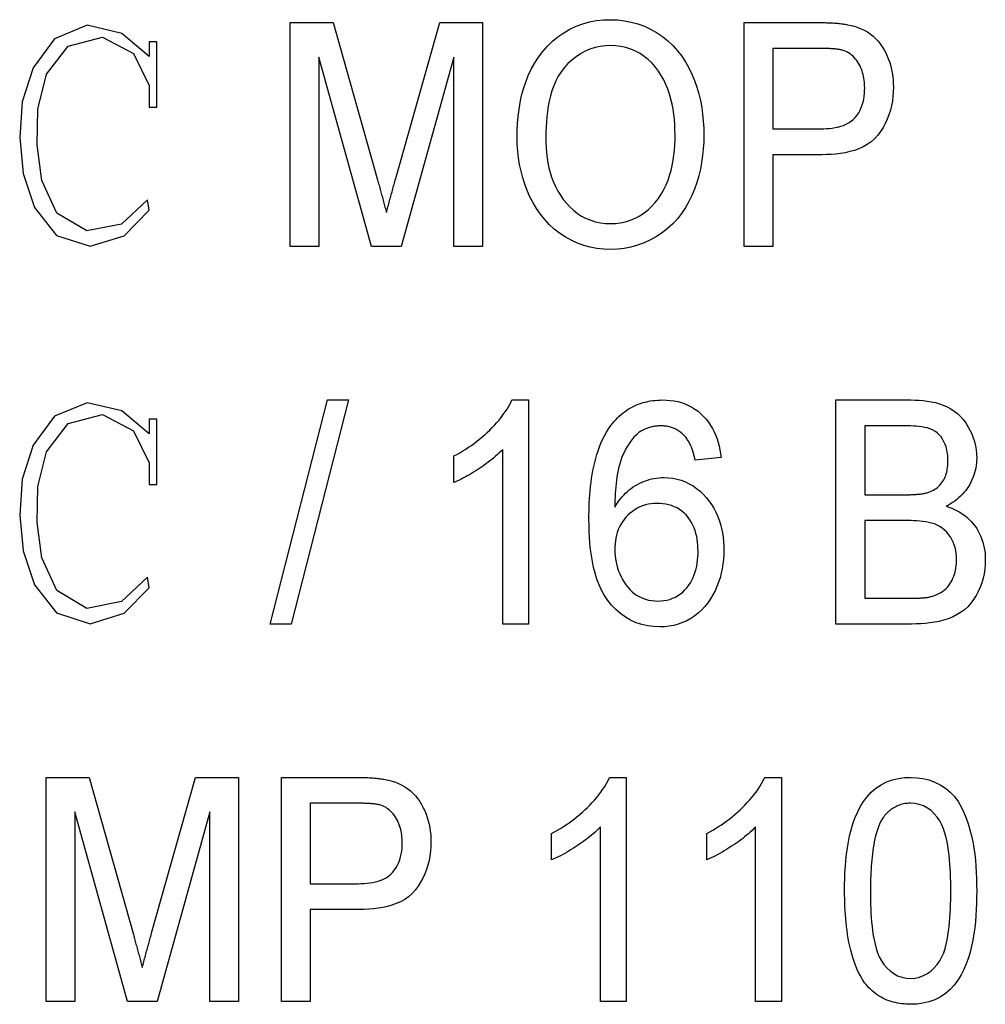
# Model space of a CAD drawing. Header units: millimetres. Extents: x 22 to 3709, y 39 to 349.
# Tile 7 of 17: x 308.98 to 315.44, y 319.48 to 326.07. Entities that reach past the tile are written whole.
import ezdxf

# ---------------------------------------------------------------- set-up
doc = ezdxf.new("R2010")
doc.units = ezdxf.units.MM
doc.layers.add('DETAIL', color=2, linetype='Continuous')

msp = doc.modelspace()

# ---------------------------------------------------------------- linework, layer by layer
at = {"layer": 'DETAIL'}
for p, q in [((310.7878, 326.0544), (311.0754, 326.0544)), ((310.7878, 324.5544), (310.7878, 326.0544)), ((311.0754, 326.0544), (311.3723, 325.0018)), ((311.497, 325.0198), (311.789, 326.0544)), ((311.789, 326.0544), (312.0763, 326.0544)), ((312.0763, 326.0544), (312.0763, 324.5544)), ((313.8263, 326.0544), (314.3206, 326.0544)), ((313.8263, 324.5544), (313.8263, 326.0544)), ((309.8951, 325.9255), (309.8434, 325.9255)), ((309.8434, 325.9255), (309.8434, 325.8281)), ((309.8951, 325.4874), (309.8951, 325.9255)), ((314.0186, 325.8813), (314.0186, 325.3429)), ((314.3368, 325.8813), (314.0186, 325.8813)), ((311.3323, 324.5544), (310.9802, 325.8236)), ((310.9802, 325.8236), (310.9802, 324.5544)), ((311.884, 325.8236), (311.5315, 324.5544)), ((311.884, 324.5544), (311.884, 325.8236)), ((309.8434, 325.6334), (309.8434, 325.4874)), ((309.8434, 325.4874), (309.8951, 325.4874)), ((314.0186, 325.3429), (314.3404, 325.3429)), ((314.347, 325.1698), (314.0186, 325.1698)), ((314.0186, 325.1698), (314.0186, 324.5544)), ((310.9802, 324.5544), (310.7878, 324.5544)), ((311.5315, 324.5544), (311.3323, 324.5544)), ((312.0763, 324.5544), (311.884, 324.5544)), ((314.0186, 324.5544), (313.8263, 324.5544)), ((310.6532, 322.0275), (311.0378, 323.5275)), ((311.1782, 323.5275), (310.7933, 322.0275)), ((311.0378, 323.5275), (311.1782, 323.5275)), ((312.2725, 323.5275), (312.384, 323.5275)), ((312.384, 323.5275), (312.384, 322.0275)), ((314.4417, 323.5275), (314.942, 323.5275)), ((314.4417, 322.0275), (314.4417, 323.5275)), ((309.8951, 323.3986), (309.8434, 323.3986)), ((309.8434, 323.3986), (309.8434, 323.3012)), ((309.8951, 322.9605), (309.8951, 323.3986)), ((314.634, 323.3544), (314.634, 322.8929)), ((314.8849, 323.3544), (314.634, 323.3544)), ((312.2109, 322.0275), (312.2109, 323.1963)), ((309.8434, 323.1065), (309.8434, 322.9605)), ((311.884, 322.9752), (311.884, 323.1525)), ((313.6725, 323.1429), (313.4994, 323.1236)), ((309.8434, 322.9605), (309.8951, 322.9605)), ((314.634, 322.8929), (314.9056, 322.8929)), ((314.634, 322.7198), (314.634, 322.2005)), ((314.9243, 322.7198), (314.634, 322.7198)), ((314.634, 322.2005), (314.9495, 322.2005)), ((310.7933, 322.0275), (310.6532, 322.0275)), ((312.384, 322.0275), (312.2109, 322.0275)), ((314.9468, 322.0275), (314.4417, 322.0275)), ((309.1532, 321.0005), (309.4408, 321.0005)), ((309.1532, 319.5005), (309.1532, 321.0005)), ((309.4408, 321.0005), (309.7377, 319.948)), ((309.8624, 319.966), (310.1544, 321.0005)), ((310.1544, 321.0005), (310.4417, 321.0005)), ((310.4417, 321.0005), (310.4417, 319.5005)), ((310.7302, 321.0005), (311.2244, 321.0005)), ((310.7302, 319.5005), (310.7302, 321.0005)), ((312.9264, 321.0005), (313.0378, 321.0005)), ((313.0378, 321.0005), (313.0378, 319.5005)), ((313.9648, 321.0005), (314.0763, 321.0005)), ((314.0763, 321.0005), (314.0763, 319.5005)), ((310.9225, 320.8275), (310.9225, 320.289)), ((311.2407, 320.8275), (310.9225, 320.8275)), ((309.6977, 319.5005), (309.3455, 320.7698)), ((309.3455, 320.7698), (309.3455, 319.5005)), ((310.2494, 320.7698), (309.8969, 319.5005)), ((310.2494, 319.5005), (310.2494, 320.7698)), ((312.8648, 319.5005), (312.8648, 320.6694)), ((313.9032, 319.5005), (313.9032, 320.6694)), ((312.5378, 320.4483), (312.5378, 320.6255)), ((313.5763, 320.4483), (313.5763, 320.6255)), ((310.9225, 320.289), (311.2443, 320.289)), ((311.2509, 320.1159), (310.9225, 320.1159)), ((310.9225, 320.1159), (310.9225, 319.5005)), ((309.3455, 319.5005), (309.1532, 319.5005)), ((309.8969, 319.5005), (309.6977, 319.5005)), ((310.4417, 319.5005), (310.2494, 319.5005)), ((310.9225, 319.5005), (310.7302, 319.5005)), ((313.0378, 319.5005), (312.8648, 319.5005)), ((314.0763, 319.5005), (313.9032, 319.5005))]:
    msp.add_line(p, q, dxfattribs=at)
at = {"layer": 'DETAIL', "flags": 128}
for points in [[(312.3071, 325.2846), (312.308, 325.3317), (312.31, 325.3789), (312.3139, 325.4259), (312.3197, 325.4727), (312.3276, 325.5193), (312.3375, 325.5654), (312.3496, 325.611), (312.3643, 325.6559), (312.3817, 325.6998), (312.4017, 325.7425), (312.4248, 325.7837), (312.4507, 325.8232), (312.4791, 325.8608), (312.5104, 325.8961), (312.5442, 325.9291), (312.5803, 325.9594), (312.6189, 325.9867), (312.6597, 326.0104), (312.7025, 326.0303), (312.7469, 326.0463), (312.7925, 326.0585), (312.8389, 326.0671), (312.8858, 326.0719), (312.933, 326.0736)], [(312.933, 326.0736), (312.9793, 326.072), (313.0254, 326.067), (313.0709, 326.0581), (313.1155, 326.0456), (313.159, 326.0296), (313.2011, 326.0101), (313.2413, 325.9871), (313.2796, 325.9609), (313.3158, 325.932), (313.3496, 325.9002), (313.3806, 325.8658), (313.409, 325.8292), (313.4347, 325.7906), (313.4575, 325.7502), (313.4778, 325.7085), (313.4953, 325.6656), (313.5107, 325.6219), (313.5236, 325.5774), (313.5343, 325.5323), (313.5427, 325.4867), (313.5491, 325.4408), (313.5536, 325.3946), (313.5562, 325.3483), (313.5571, 325.302)], [(309.8434, 325.8281), (309.66, 325.9822), (309.4285, 326.0359), (309.2095, 325.9456), (309.0678, 325.7522), (308.993, 325.5242), (308.9767, 325.2841), (309.0004, 325.0446), (309.0747, 324.8162), (309.2236, 324.6291), (309.4488, 324.5567), (309.6751, 324.6276), (309.8439, 324.7973), (309.8333, 324.8677), (309.6584, 324.7053), (309.4266, 324.659), (309.2255, 324.7789), (309.1257, 324.9965), (309.0927, 325.2347), (309.0988, 325.4753), (309.1571, 325.7082), (309.302, 325.8971), (309.5305, 325.9563), (309.7392, 325.8467), (309.8434, 325.6334)], [(314.3206, 326.0544), (314.3289, 326.0543), (314.3373, 326.0543), (314.3456, 326.0542), (314.3539, 326.0541), (314.3623, 326.054), (314.3706, 326.0538), (314.3789, 326.0536), (314.3873, 326.0533), (314.3956, 326.053), (314.4039, 326.0526), (314.4122, 326.0522), (314.4205, 326.0517), (314.4289, 326.0512), (314.4372, 326.0507), (314.4455, 326.0501), (314.4538, 326.0495), (314.4621, 326.0488), (314.4704, 326.0479), (314.4787, 326.047), (314.4869, 326.0458), (314.4952, 326.0446), (314.5034, 326.0432), (314.5116, 326.0418), (314.5198, 326.0403)], [(314.5198, 326.0403), (314.5429, 326.0352), (314.5657, 326.0293), (314.5881, 326.0218), (314.61, 326.0129), (314.6313, 326.0028), (314.6519, 325.9913), (314.6715, 325.9781), (314.69, 325.9635), (314.7074, 325.9475), (314.7235, 325.9302), (314.7383, 325.9118), (314.7517, 325.8924), (314.7639, 325.8722), (314.775, 325.8514), (314.7851, 325.83), (314.7941, 325.8082), (314.8019, 325.7859), (314.8086, 325.7633), (314.8142, 325.7404), (314.8187, 325.7172), (314.8222, 325.6938), (314.8245, 325.6704), (314.8257, 325.6468), (314.8263, 325.6232)], [(312.9339, 325.9005), (312.8984, 325.8991), (312.8632, 325.8946), (312.8286, 325.8868), (312.7948, 325.8759), (312.7622, 325.8619), (312.731, 325.8451), (312.7015, 325.8252), (312.6737, 325.8032), (312.6476, 325.7792), (312.6234, 325.7532), (312.6015, 325.7252), (312.5825, 325.6953), (312.5661, 325.6638), (312.5521, 325.6312), (312.5403, 325.5977), (312.5304, 325.5636), (312.5221, 325.5291), (312.5154, 325.4943), (312.5102, 325.4592), (312.5061, 325.4239), (312.5031, 325.3885), (312.5011, 325.3531), (312.5, 325.3176), (312.4994, 325.2822)], [(313.3648, 325.3035), (313.364, 325.3378), (313.3626, 325.3722), (313.3602, 325.4064), (313.3563, 325.4406), (313.3512, 325.4745), (313.3448, 325.5083), (313.337, 325.5418), (313.3276, 325.5748), (313.3165, 325.6074), (313.3038, 325.6393), (313.2892, 325.6703), (313.2726, 325.7004), (313.254, 325.7293), (313.2333, 325.7567), (313.2104, 325.7823), (313.1855, 325.806), (313.1587, 325.8275), (313.1302, 325.8466), (313.1, 325.863), (313.0684, 325.8765), (313.0357, 325.887), (313.0023, 325.8948), (312.9682, 325.8991), (312.9339, 325.9005)], [(314.4907, 325.8681), (314.4844, 325.8696), (314.4781, 325.8711), (314.4718, 325.8725), (314.4655, 325.8738), (314.4591, 325.8749), (314.4528, 325.8758), (314.4464, 325.8766), (314.4399, 325.8772), (314.4335, 325.8778), (314.4271, 325.8783), (314.4206, 325.8788), (314.4142, 325.8792), (314.4077, 325.8796), (314.4013, 325.8799), (314.3949, 325.8802), (314.3884, 325.8804), (314.382, 325.8806), (314.3755, 325.8808), (314.3691, 325.8809), (314.3626, 325.881), (314.3562, 325.8811), (314.3497, 325.8812), (314.3433, 325.8813), (314.3368, 325.8813)], [(314.634, 325.6172), (314.6336, 325.63), (314.6331, 325.6429), (314.6323, 325.6557), (314.6309, 325.6685), (314.6291, 325.6812), (314.6266, 325.6938), (314.6237, 325.7063), (314.6203, 325.7187), (314.6165, 325.7309), (314.612, 325.743), (314.6071, 325.7549), (314.6015, 325.7665), (314.5954, 325.7778), (314.5887, 325.7887), (314.5814, 325.7993), (314.5736, 325.8095), (314.5651, 325.8192), (314.5561, 325.8283), (314.5465, 325.8369), (314.5363, 325.8448), (314.5256, 325.8518), (314.5143, 325.8579), (314.5026, 325.8632), (314.4907, 325.8681)], [(314.3404, 325.3429), (314.3597, 325.3433), (314.379, 325.3441), (314.3982, 325.3455), (314.4173, 325.3478), (314.4363, 325.3509), (314.4552, 325.3549), (314.4738, 325.3599), (314.492, 325.3663), (314.5097, 325.3739), (314.5267, 325.3829), (314.5428, 325.3936), (314.5577, 325.4058), (314.5712, 325.4196), (314.5832, 325.4347), (314.594, 325.4506), (314.6033, 325.4675), (314.6112, 325.4851), (314.6177, 325.5032), (314.6232, 325.5217), (314.6273, 325.5405), (314.6304, 325.5595), (314.6326, 325.5787), (314.6337, 325.5979), (314.634, 325.6172)], [(314.8263, 325.6232), (314.8256, 325.5917), (314.8234, 325.5603), (314.8193, 325.5291), (314.8136, 325.4981), (314.8061, 325.4675), (314.7967, 325.4374), (314.7856, 325.4079), (314.7722, 325.3794), (314.757, 325.3518), (314.74, 325.3253), (314.7212, 325.3), (314.7002, 325.2766), (314.6765, 325.2557), (314.6506, 325.2378), (314.6232, 325.2223), (314.5945, 325.2093), (314.5648, 325.1986), (314.5345, 325.1902), (314.5037, 325.1833), (314.4727, 325.1779), (314.4414, 325.1741), (314.41, 325.1717), (314.3785, 325.1705), (314.347, 325.1698)], [(312.9321, 324.5352), (312.8867, 324.5367), (312.8415, 324.5416), (312.7969, 324.5501), (312.753, 324.5617), (312.7103, 324.5774), (312.6691, 324.5964), (312.6295, 324.6188), (312.5918, 324.6441), (312.5561, 324.6722), (312.5226, 324.7028), (312.4915, 324.7359), (312.4631, 324.7714), (312.4371, 324.8086), (312.4138, 324.8476), (312.3933, 324.8882), (312.3751, 324.9298), (312.3592, 324.9724), (312.3451, 325.0156), (312.3333, 325.0594), (312.3238, 325.1039), (312.3165, 325.1487), (312.3113, 325.1938), (312.3081, 325.2391), (312.3071, 325.2846)], [(312.4994, 325.2822), (312.4999, 325.2487), (312.5013, 325.2152), (312.5041, 325.1818), (312.5082, 325.1486), (312.5135, 325.1155), (312.5201, 325.0827), (312.5282, 325.0502), (312.5381, 325.0182), (312.5499, 324.9868), (312.5635, 324.9562), (312.579, 324.9265), (312.5964, 324.8979), (312.6158, 324.8705), (312.637, 324.8446), (312.6599, 324.8202), (312.6845, 324.7975), (312.711, 324.7769), (312.7391, 324.7587), (312.7687, 324.743), (312.7996, 324.7303), (312.8317, 324.7204), (312.8644, 324.7135), (312.8977, 324.7097), (312.9312, 324.7082)], [(312.9312, 324.7082), (312.9656, 324.7097), (312.9998, 324.7136), (313.0335, 324.7208), (313.0663, 324.7311), (313.0981, 324.7443), (313.1284, 324.7607), (313.1571, 324.7796), (313.1842, 324.801), (313.2091, 324.8247), (313.2322, 324.8503), (313.2534, 324.8774), (313.2725, 324.906), (313.2897, 324.9359), (313.3046, 324.9669), (313.3174, 324.9989), (313.3284, 325.0315), (313.3378, 325.0646), (313.3457, 325.0982), (313.352, 325.132), (313.3569, 325.1661), (313.3606, 325.2003), (313.363, 325.2347), (313.3642, 325.2691), (313.3648, 325.3035)], [(313.5571, 325.302), (313.5562, 325.2558), (313.5536, 325.2097), (313.5489, 325.1637), (313.5424, 325.1179), (313.5339, 325.0725), (313.5231, 325.0276), (313.51, 324.9833), (313.4947, 324.9397), (313.4768, 324.8971), (313.4566, 324.8555), (313.4338, 324.8153), (313.4083, 324.7768), (313.3798, 324.7404), (313.3488, 324.7061), (313.3148, 324.6748), (313.2784, 324.6464), (313.2398, 324.621), (313.1994, 324.5987), (313.1573, 324.5795), (313.114, 324.5634), (313.0695, 324.5509), (313.0242, 324.5421), (312.9782, 324.5369), (312.9321, 324.5352)], [(311.3723, 325.0018), (311.3748, 324.9926), (311.3774, 324.9835), (311.3799, 324.9743), (311.3824, 324.9651), (311.3849, 324.956), (311.3874, 324.9468), (311.3899, 324.9376), (311.3924, 324.9284), (311.395, 324.9193), (311.3976, 324.9101), (311.4001, 324.901), (311.4027, 324.8918), (311.4052, 324.8826), (311.4077, 324.8735), (311.4101, 324.8643), (311.4125, 324.8551), (311.4149, 324.8459), (311.4174, 324.8367), (311.4199, 324.8275), (311.4224, 324.8183), (311.4249, 324.8092), (311.4273, 324.8), (311.4297, 324.7908), (311.4321, 324.7816)], [(311.4321, 324.7816), (311.4346, 324.7915), (311.4371, 324.8015), (311.4397, 324.8115), (311.4423, 324.8214), (311.445, 324.8314), (311.4478, 324.8413), (311.4505, 324.8512), (311.4531, 324.8611), (311.4557, 324.8711), (311.4584, 324.881), (311.4611, 324.891), (311.4639, 324.9009), (311.4667, 324.9108), (311.4695, 324.9207), (311.4721, 324.9306), (311.4748, 324.9406), (311.4775, 324.9505), (311.4802, 324.9604), (311.483, 324.9703), (311.4858, 324.9802), (311.4886, 324.9901), (311.4914, 325), (311.4942, 325.0099), (311.497, 325.0198)], [(309.8434, 323.3012), (309.66, 323.4553), (309.4285, 323.509), (309.2095, 323.4186), (309.0678, 323.2253), (308.993, 322.9972), (308.9767, 322.7572), (309.0004, 322.5177), (309.0747, 322.2893), (309.2236, 322.1022), (309.4488, 322.0298), (309.6751, 322.1007), (309.8439, 322.2704), (309.8333, 322.3408), (309.6584, 322.1784), (309.4266, 322.1321), (309.2255, 322.252), (309.1257, 322.4696), (309.0927, 322.7078), (309.0988, 322.9484), (309.1571, 323.1813), (309.302, 323.3702), (309.5305, 323.4293), (309.7392, 323.3198), (309.8434, 323.1065)], [(311.884, 323.1525), (311.904, 323.1635), (311.924, 323.1747), (311.9437, 323.1862), (311.9632, 323.1982), (311.9824, 323.2107), (312.0012, 323.2236), (312.0198, 323.237), (312.038, 323.2508), (312.0559, 323.2651), (312.0734, 323.2798), (312.0906, 323.2948), (312.1075, 323.3103), (312.124, 323.3261), (312.1402, 323.3423), (312.1559, 323.3589), (312.1712, 323.3759), (312.1861, 323.3933), (312.2004, 323.4111), (312.2143, 323.4293), (312.2276, 323.4479), (312.2402, 323.467), (312.2518, 323.4867), (312.2624, 323.5069), (312.2725, 323.5275)], [(312.9354, 323.3571), (312.9459, 323.3701), (312.9566, 323.383), (312.9676, 323.3955), (312.9792, 323.4076), (312.9913, 323.4192), (313.0038, 323.4303), (313.0167, 323.4409), (313.03, 323.451), (313.0437, 323.4606), (313.0579, 323.4695), (313.0725, 323.4777), (313.0874, 323.4854), (313.1026, 323.4923), (313.118, 323.4987), (313.1338, 323.5044), (313.1497, 323.5095), (313.1658, 323.5139), (313.1821, 323.5177), (313.1986, 323.5208), (313.2151, 323.5233), (313.2317, 323.525), (313.2484, 323.5262), (313.2651, 323.5269), (313.2818, 323.5275)], [(313.2818, 323.5275), (313.3071, 323.5268), (313.3324, 323.525), (313.3575, 323.5215), (313.3823, 323.5164), (313.4067, 323.5098), (313.4306, 323.5016), (313.4539, 323.4915), (313.4764, 323.4798), (313.4979, 323.4665), (313.5184, 323.4517), (313.5377, 323.4352), (313.5557, 323.4175), (313.5726, 323.3987), (313.5882, 323.3787), (313.6023, 323.3577), (313.6151, 323.3358), (313.6266, 323.3133), (313.6366, 323.29), (313.6454, 323.2663), (313.653, 323.2421), (313.6595, 323.2176), (313.6647, 323.1929), (313.6689, 323.1679), (313.6725, 323.1429)], [(314.942, 323.5275), (314.9698, 323.5272), (314.9975, 323.5258), (315.0252, 323.5234), (315.0528, 323.5202), (315.0803, 323.5159), (315.1074, 323.5099), (315.1342, 323.5025), (315.1604, 323.4934), (315.1858, 323.4822), (315.2102, 323.4688), (315.2334, 323.4535), (315.2552, 323.4362), (315.2753, 323.417), (315.2938, 323.3962), (315.3104, 323.374), (315.3254, 323.3505), (315.3387, 323.3261), (315.3504, 323.3009), (315.3604, 323.275), (315.3688, 323.2485), (315.3755, 323.2215), (315.3802, 323.1941), (315.3828, 323.1664), (315.384, 323.1386)], [(312.7878, 322.7297), (312.7882, 322.757), (312.7887, 322.7843), (312.7894, 322.8115), (312.7905, 322.8388), (312.7919, 322.866), (312.7939, 322.8933), (312.7962, 322.9204), (312.7989, 322.9476), (312.8021, 322.9747), (312.8057, 323.0017), (312.81, 323.0287), (312.8148, 323.0556), (312.8203, 323.0823), (312.8264, 323.1089), (312.8332, 323.1353), (312.8407, 323.1616), (312.849, 323.1876), (312.8582, 323.2132), (312.8683, 323.2386), (312.8794, 323.2636), (312.8916, 323.288), (312.9051, 323.3117), (312.9199, 323.3346), (312.9354, 323.3571)], [(313.2707, 323.3544), (313.2642, 323.3541), (313.2576, 323.3539), (313.251, 323.3535), (313.2445, 323.353), (313.238, 323.3524), (313.2315, 323.3517), (313.225, 323.3507), (313.2186, 323.3495), (313.2121, 323.3481), (313.2058, 323.3466), (313.1994, 323.3449), (313.1931, 323.3431), (313.1868, 323.3411), (313.1806, 323.339), (313.1745, 323.3367), (313.1684, 323.3343), (313.1623, 323.3317), (313.1564, 323.329), (313.1505, 323.326), (313.1447, 323.323), (313.139, 323.3198), (313.1333, 323.3166), (313.1276, 323.3133), (313.122, 323.3099)], [(313.4366, 323.2775), (313.4312, 323.2832), (313.4258, 323.2889), (313.4202, 323.2945), (313.4145, 323.2998), (313.4085, 323.305), (313.4024, 323.3099), (313.3961, 323.3147), (313.3896, 323.3192), (313.383, 323.3234), (313.3763, 323.3275), (313.3694, 323.3313), (313.3623, 323.3348), (313.3551, 323.338), (313.3478, 323.3409), (313.3404, 323.3435), (313.3329, 323.3458), (313.3253, 323.3479), (313.3176, 323.3496), (313.3099, 323.3511), (313.3021, 323.3523), (313.2943, 323.3532), (313.2864, 323.3538), (313.2786, 323.3542), (313.2707, 323.3544)], [(315.1917, 323.12), (315.1911, 323.1388), (315.1898, 323.1575), (315.1873, 323.1761), (315.1835, 323.1946), (315.1786, 323.2127), (315.1724, 323.2305), (315.1649, 323.2477), (315.1559, 323.2642), (315.1455, 323.2799), (315.1336, 323.2944), (315.12, 323.3074), (315.1048, 323.3185), (315.0884, 323.3276), (315.0711, 323.3349), (315.053, 323.3402), (315.0346, 323.344), (315.0161, 323.347), (314.9974, 323.3493), (314.9787, 323.3511), (314.96, 323.3525), (314.9412, 323.3535), (314.9225, 323.354), (314.9037, 323.3543), (314.8849, 323.3544)], [(313.122, 323.3099), (313.1054, 323.2946), (313.0896, 323.2785), (313.0751, 323.2612), (313.0618, 323.2429), (313.0495, 323.224), (313.038, 323.2046), (313.0274, 323.1847), (313.0176, 323.1644), (313.0088, 323.1436), (313.0009, 323.1225), (312.9941, 323.101), (312.9881, 323.0792), (312.983, 323.0573), (312.9786, 323.0351), (312.9749, 323.0129), (312.9718, 322.9905), (312.9692, 322.9681), (312.967, 322.9457), (312.9652, 322.9232), (312.9637, 322.9007), (312.9626, 322.8782), (312.9619, 322.8556), (312.9613, 322.8331), (312.9609, 322.8105)], [(313.4994, 323.1236), (313.4978, 323.1304), (313.4962, 323.1372), (313.4946, 323.144), (313.4929, 323.1508), (313.4912, 323.1576), (313.4895, 323.1643), (313.4876, 323.1711), (313.4856, 323.1778), (313.4836, 323.1844), (313.4814, 323.1911), (313.4791, 323.1977), (313.4768, 323.2043), (313.4743, 323.2108), (313.4717, 323.2173), (313.469, 323.2238), (313.4661, 323.2302), (313.4631, 323.2365), (313.4599, 323.2427), (313.4565, 323.2487), (313.4528, 323.2547), (313.4489, 323.2605), (313.4449, 323.2662), (313.4408, 323.2718), (313.4366, 323.2775)], [(312.2109, 323.1963), (312.1993, 323.1845), (312.1876, 323.1729), (312.1756, 323.1615), (312.1632, 323.1505), (312.1506, 323.1398), (312.1378, 323.1293), (312.1249, 323.119), (312.1117, 323.109), (312.0984, 323.0992), (312.0849, 323.0896), (312.0713, 323.0802), (312.0575, 323.071), (312.0437, 323.0619), (312.0298, 323.053), (312.0158, 323.0442), (312.0016, 323.0356), (311.9874, 323.0272), (311.973, 323.0189), (311.9586, 323.0109), (311.9439, 323.0032), (311.9292, 322.9957), (311.9142, 322.9886), (311.8992, 322.9818), (311.884, 322.9752)], [(315.064, 322.9106), (315.0742, 322.9147), (315.0842, 322.9191), (315.0941, 322.924), (315.1035, 322.9295), (315.1126, 322.9356), (315.1213, 322.9424), (315.1296, 322.9496), (315.1374, 322.9574), (315.1446, 322.9656), (315.1513, 322.9743), (315.1575, 322.9834), (315.1632, 322.9928), (315.1682, 323.0026), (315.1727, 323.0126), (315.1767, 323.0228), (315.1801, 323.0333), (315.183, 323.0439), (315.1854, 323.0546), (315.1874, 323.0654), (315.189, 323.0762), (315.1901, 323.0871), (315.1908, 323.0981), (315.1913, 323.109), (315.1917, 323.12)], [(315.384, 323.1386), (315.3832, 323.1219), (315.3822, 323.1051), (315.3804, 323.0885), (315.3778, 323.0719), (315.3743, 323.0555), (315.37, 323.0392), (315.365, 323.0232), (315.3591, 323.0075), (315.3525, 322.992), (315.3453, 322.9769), (315.3373, 322.9621), (315.3287, 322.9477), (315.3195, 322.9337), (315.3096, 322.9201), (315.299, 322.9071), (315.2877, 322.8948), (315.2757, 322.883), (315.2633, 322.8717), (315.2503, 322.861), (315.2369, 322.8509), (315.2231, 322.8414), (315.2088, 322.8326), (315.1943, 322.8241), (315.1797, 322.8159)], [(312.9609, 322.8105), (312.9701, 322.8246), (312.9794, 322.8385), (312.989, 322.8523), (312.9991, 322.8657), (313.0098, 322.8786), (313.021, 322.8911), (313.0328, 322.9031), (313.0451, 322.9145), (313.0579, 322.9253), (313.0712, 322.9355), (313.0849, 322.9452), (313.0991, 322.9542), (313.1136, 322.9626), (313.1285, 322.9703), (313.1438, 322.9773), (313.1593, 322.9836), (313.1751, 322.9892), (313.1912, 322.9942), (313.2074, 322.9985), (313.2238, 323.0021), (313.2404, 323.0048), (313.257, 323.0066), (313.2738, 323.0076), (313.2905, 323.0082)], [(313.2905, 323.0082), (313.3198, 323.007), (313.349, 323.0039), (313.3777, 322.9982), (313.4059, 322.9899), (313.4333, 322.9796), (313.4596, 322.9668), (313.4848, 322.9517), (313.5089, 322.935), (313.5315, 322.9163), (313.5527, 322.8961), (313.5726, 322.8746), (313.5911, 322.8519), (313.6082, 322.828), (313.6237, 322.8032), (313.6376, 322.7774), (313.6497, 322.7507), (313.6601, 322.7232), (313.6689, 322.6953), (313.6763, 322.6669), (313.6821, 322.6382), (313.6865, 322.6092), (313.6895, 322.58), (313.691, 322.5508), (313.6917, 322.5215)], [(314.9056, 322.8929), (314.9123, 322.8929), (314.919, 322.893), (314.9256, 322.8931), (314.9323, 322.8932), (314.939, 322.8934), (314.9456, 322.8936), (314.9523, 322.8938), (314.9589, 322.8941), (314.9656, 322.8945), (314.9722, 322.8949), (314.9789, 322.8954), (314.9855, 322.896), (314.9922, 322.8966), (314.9988, 322.8972), (315.0055, 322.8979), (315.0121, 322.8987), (315.0187, 322.8996), (315.0253, 322.9006), (315.0318, 322.9019), (315.0383, 322.9033), (315.0448, 322.9049), (315.0512, 322.9067), (315.0576, 322.9086), (315.064, 322.9106)], [(313.2431, 322.8352), (313.2235, 322.8346), (313.2041, 322.8328), (313.1848, 322.8295), (313.1658, 322.8249), (313.1472, 322.8189), (313.1291, 322.8116), (313.1116, 322.8029), (313.0949, 322.7928), (313.0789, 322.7816), (313.0636, 322.7694), (313.0493, 322.7561), (313.0359, 322.7418), (313.0234, 322.7268), (313.012, 322.711), (313.0017, 322.6944), (312.9926, 322.6771), (312.9846, 322.6593), (312.9779, 322.6409), (312.9726, 322.6221), (312.9682, 322.603), (312.9648, 322.5838), (312.9625, 322.5644), (312.9614, 322.5449), (312.9609, 322.5254)], [(313.5186, 322.5154), (313.5181, 322.5353), (313.5172, 322.5552), (313.5154, 322.575), (313.5128, 322.5948), (313.5092, 322.6144), (313.5045, 322.6337), (313.4988, 322.6528), (313.4922, 322.6715), (313.4842, 322.6898), (313.4749, 322.7074), (313.4644, 322.7243), (313.4528, 322.7405), (313.4401, 322.7558), (313.4261, 322.7699), (313.4109, 322.7827), (313.3947, 322.7943), (313.3776, 322.8045), (313.3596, 322.8131), (313.341, 322.8202), (313.3219, 322.8258), (313.3025, 322.8301), (313.2828, 322.8331), (313.263, 322.8347), (313.2431, 322.8352)], [(315.1797, 322.8159), (315.1985, 322.8094), (315.2172, 322.8024), (315.2355, 322.7945), (315.2534, 322.7857), (315.2708, 322.776), (315.2876, 322.7652), (315.3038, 322.7535), (315.3193, 322.741), (315.3341, 322.7276), (315.348, 322.7133), (315.361, 322.6982), (315.3732, 322.6824), (315.3844, 322.6659), (315.3946, 322.6488), (315.4039, 322.6311), (315.4121, 322.6129), (315.4193, 322.5943), (315.4253, 322.5753), (315.4305, 322.556), (315.4347, 322.5365), (315.4379, 322.5168), (315.4399, 322.497), (315.4411, 322.4771), (315.4417, 322.4572)], [(313.2632, 322.0082), (313.2226, 322.01), (313.1823, 322.0149), (313.1427, 322.0238), (313.1041, 322.0365), (313.067, 322.053), (313.0317, 322.0732), (312.9988, 322.097), (312.9682, 322.1237), (312.94, 322.1529), (312.9144, 322.1844), (312.8915, 322.218), (312.8721, 322.2537), (312.8555, 322.2908), (312.8412, 322.3288), (312.829, 322.3676), (312.8189, 322.4069), (312.8107, 322.4467), (312.8041, 322.4868), (312.7988, 322.527), (312.7947, 322.5674), (312.7915, 322.6079), (312.7895, 322.6485), (312.7884, 322.6891), (312.7878, 322.7297)], [(315.2494, 322.4602), (315.2486, 322.48), (315.2471, 322.4999), (315.2442, 322.5196), (315.2398, 322.539), (315.2339, 322.558), (315.2265, 322.5765), (315.2179, 322.5944), (315.2078, 322.6115), (315.1963, 322.6278), (315.1834, 322.6429), (315.1691, 322.6568), (315.1537, 322.6694), (315.1371, 322.6804), (315.1195, 322.6896), (315.1011, 322.6972), (315.0821, 322.7032), (315.0628, 322.7079), (315.0432, 322.7115), (315.0235, 322.7143), (315.0037, 322.7165), (314.9839, 322.7181), (314.964, 322.719), (314.9442, 322.7195), (314.9243, 322.7198)], [(312.9609, 322.5254), (312.9616, 322.5045), (312.963, 322.4836), (312.9656, 322.4629), (312.9693, 322.4423), (312.9739, 322.422), (312.9796, 322.4018), (312.9863, 322.3821), (312.994, 322.3627), (313.0028, 322.3437), (313.0124, 322.3251), (313.023, 322.3071), (313.0347, 322.2898), (313.0475, 322.2733), (313.0616, 322.2579), (313.0769, 322.2436), (313.0932, 322.2306), (313.1105, 322.2189), (313.1288, 322.2087), (313.1478, 322.2), (313.1675, 322.193), (313.1877, 322.1877), (313.2083, 322.1841), (313.2291, 322.1822), (313.25, 322.1813)], [(313.25, 322.1813), (313.2701, 322.1821), (313.29, 322.1841), (313.3098, 322.1876), (313.3293, 322.1927), (313.3481, 322.1995), (313.3664, 322.2079), (313.3839, 322.2177), (313.4005, 322.229), (313.416, 322.2418), (313.4304, 322.2558), (313.4438, 322.2708), (313.4561, 322.2867), (313.4671, 322.3034), (313.477, 322.3209), (313.4858, 322.339), (313.4934, 322.3576), (313.4998, 322.3766), (313.5051, 322.396), (313.5095, 322.4156), (313.5128, 322.4354), (313.5154, 322.4553), (313.5172, 322.4753), (313.5182, 322.4954), (313.5186, 322.5154)], [(313.6917, 322.5215), (313.6906, 322.4903), (313.6887, 322.4593), (313.6854, 322.4283), (313.6804, 322.3976), (313.6738, 322.3671), (313.6656, 322.3371), (313.6559, 322.3075), (313.6446, 322.2785), (313.632, 322.25), (313.6178, 322.2223), (313.6019, 322.1956), (313.5843, 322.1699), (313.5649, 322.1455), (313.5439, 322.1225), (313.5211, 322.1013), (313.4967, 322.082), (313.4708, 322.0648), (313.4436, 322.0496), (313.4153, 322.0367), (313.3859, 322.0263), (313.3559, 322.0182), (313.3253, 322.0124), (313.2943, 322.0092), (313.2632, 322.0082)], [(315.4417, 322.4572), (315.4407, 322.426), (315.4381, 322.3949), (315.4333, 322.3641), (315.4265, 322.3337), (315.4177, 322.3038), (315.4069, 322.2745), (315.3943, 322.246), (315.3798, 322.2184), (315.3636, 322.1918), (315.3451, 322.1667), (315.3243, 322.1434), (315.3013, 322.1224), (315.2762, 322.1039), (315.2494, 322.0879), (315.2214, 322.0742), (315.1925, 322.0626), (315.1628, 322.0531), (315.1326, 322.0454), (315.102, 322.0394), (315.0712, 322.0348), (315.0402, 322.0313), (315.0091, 322.0291), (314.978, 322.0279), (314.9468, 322.0275)], [(315.0637, 322.2078), (315.0776, 322.2111), (315.0914, 322.215), (315.1049, 322.2196), (315.1182, 322.225), (315.1312, 322.2309), (315.1437, 322.2377), (315.1557, 322.2455), (315.1671, 322.2541), (315.1778, 322.2636), (315.1876, 322.2741), (315.1966, 322.2853), (315.2047, 322.297), (315.2122, 322.3092), (315.219, 322.3217), (315.2252, 322.3347), (315.2305, 322.3479), (315.2352, 322.3614), (315.2392, 322.3752), (315.2424, 322.3891), (315.2451, 322.4032), (315.2471, 322.4173), (315.2484, 322.4316), (315.249, 322.4459), (315.2494, 322.4602)], [(314.9495, 322.2005), (314.9543, 322.2005), (314.9591, 322.2005), (314.9638, 322.2005), (314.9686, 322.2005), (314.9734, 322.2006), (314.9782, 322.2006), (314.9829, 322.2007), (314.9877, 322.2009), (314.9925, 322.201), (314.9972, 322.2012), (315.002, 322.2014), (315.0068, 322.2017), (315.0115, 322.2019), (315.0163, 322.2022), (315.0211, 322.2025), (315.0258, 322.2028), (315.0306, 322.2031), (315.0354, 322.2035), (315.0401, 322.204), (315.0449, 322.2045), (315.0496, 322.2052), (315.0543, 322.206), (315.059, 322.2069), (315.0637, 322.2078)], [(311.2244, 321.0005), (311.2328, 321.0005), (311.2411, 321.0004), (311.2494, 321.0004), (311.2578, 321.0002), (311.2661, 321.0001), (311.2744, 320.9999), (311.2828, 320.9997), (311.2911, 320.9995), (311.2994, 320.9991), (311.3077, 320.9988), (311.3161, 320.9983), (311.3244, 320.9979), (311.3327, 320.9974), (311.341, 320.9968), (311.3494, 320.9963), (311.3577, 320.9956), (311.366, 320.9949), (311.3743, 320.9941), (311.3825, 320.9931), (311.3908, 320.992), (311.399, 320.9907), (311.4072, 320.9894), (311.4155, 320.9879), (311.4237, 320.9864)], [(311.4237, 320.9864), (311.4467, 320.9814), (311.4696, 320.9754), (311.4919, 320.9679), (311.5138, 320.959), (311.5352, 320.949), (311.5558, 320.9375), (311.5754, 320.9243), (311.5939, 320.9096), (311.6112, 320.8936), (311.6273, 320.8764), (311.6421, 320.858), (311.6555, 320.8386), (311.6677, 320.8183), (311.6789, 320.7975), (311.689, 320.7762), (311.698, 320.7544), (311.7058, 320.7321), (311.7124, 320.7095), (311.718, 320.6865), (311.7225, 320.6633), (311.726, 320.64), (311.7283, 320.6165), (311.7295, 320.593), (311.7302, 320.5694)], [(312.5378, 320.6255), (312.5579, 320.6366), (312.5778, 320.6478), (312.5976, 320.6593), (312.617, 320.6713), (312.6362, 320.6837), (312.6551, 320.6967), (312.6736, 320.7101), (312.6918, 320.7239), (312.7097, 320.7382), (312.7273, 320.7528), (312.7445, 320.7679), (312.7613, 320.7833), (312.7779, 320.7992), (312.794, 320.8154), (312.8097, 320.832), (312.8251, 320.849), (312.8399, 320.8664), (312.8543, 320.8842), (312.8681, 320.9024), (312.8814, 320.921), (312.894, 320.9401), (312.9056, 320.9598), (312.9162, 320.98), (312.9264, 321.0005)], [(313.5763, 320.6255), (313.5963, 320.6366), (313.6163, 320.6478), (313.636, 320.6593), (313.6555, 320.6713), (313.6747, 320.6837), (313.6935, 320.6967), (313.7121, 320.7101), (313.7303, 320.7239), (313.7482, 320.7382), (313.7657, 320.7528), (313.7829, 320.7679), (313.7998, 320.7833), (313.8163, 320.7992), (313.8325, 320.8154), (313.8482, 320.832), (313.8635, 320.849), (313.8784, 320.8664), (313.8927, 320.8842), (313.9066, 320.9024), (313.9199, 320.921), (313.9325, 320.9401), (313.9441, 320.9598), (313.9547, 320.98), (313.9648, 321.0005)], [(314.4994, 320.2403), (314.4999, 320.2816), (314.5007, 320.3229), (314.5023, 320.3642), (314.5048, 320.4054), (314.5083, 320.4465), (314.5126, 320.4876), (314.5181, 320.5285), (314.5251, 320.5692), (314.5332, 320.6097), (314.5431, 320.6498), (314.5551, 320.6893), (314.5689, 320.7282), (314.585, 320.7662), (314.6038, 320.803), (314.6254, 320.8382), (314.65, 320.8713), (314.6779, 320.9017), (314.7093, 320.9286), (314.7436, 320.9516), (314.7804, 320.9701), (314.8193, 320.9839), (314.8595, 320.9935), (314.9004, 320.999), (314.9417, 321.0005)], [(314.9417, 321.0005), (314.983, 320.9986), (315.0239, 320.9932), (315.064, 320.9834), (315.1029, 320.9696), (315.14, 320.9514), (315.1748, 320.9291), (315.2065, 320.9027), (315.2347, 320.8725), (315.2591, 320.8392), (315.2796, 320.8033), (315.2973, 320.766), (315.3129, 320.7278), (315.3267, 320.6888), (315.3388, 320.6493), (315.3495, 320.6095), (315.3587, 320.5692), (315.3658, 320.5285), (315.3715, 320.4876), (315.3758, 320.4466), (315.379, 320.4054), (315.3814, 320.3642), (315.3829, 320.3229), (315.3836, 320.2816), (315.384, 320.2403)], [(311.3945, 320.8142), (311.3882, 320.8158), (311.382, 320.8173), (311.3757, 320.8187), (311.3694, 320.8199), (311.363, 320.821), (311.3566, 320.8219), (311.3502, 320.8227), (311.3438, 320.8234), (311.3374, 320.824), (311.3309, 320.8245), (311.3245, 320.8249), (311.318, 320.8254), (311.3116, 320.8257), (311.3052, 320.8261), (311.2987, 320.8263), (311.2923, 320.8266), (311.2858, 320.8268), (311.2794, 320.8269), (311.2729, 320.8271), (311.2665, 320.8272), (311.26, 320.8273), (311.2536, 320.8273), (311.2471, 320.8274), (311.2407, 320.8275)], [(311.5378, 320.5633), (311.5375, 320.5762), (311.537, 320.589), (311.5361, 320.6018), (311.5348, 320.6146), (311.5329, 320.6273), (311.5305, 320.6399), (311.5276, 320.6525), (311.5242, 320.6649), (311.5203, 320.6771), (311.5159, 320.6892), (311.5109, 320.701), (311.5054, 320.7126), (311.4993, 320.7239), (311.4926, 320.7349), (311.4853, 320.7455), (311.4774, 320.7556), (311.469, 320.7653), (311.4599, 320.7745), (311.4503, 320.783), (311.4402, 320.7909), (311.4294, 320.798), (311.4181, 320.8041), (311.4064, 320.8094), (311.3945, 320.8142)], [(314.9399, 320.8275), (314.9306, 320.8272), (314.9214, 320.8268), (314.9121, 320.826), (314.903, 320.8248), (314.8939, 320.8231), (314.8848, 320.821), (314.8759, 320.8185), (314.8671, 320.8156), (314.8584, 320.8123), (314.8499, 320.8086), (314.8416, 320.8045), (314.8335, 320.8001), (314.8255, 320.7953), (314.8178, 320.7903), (314.8102, 320.7849), (314.8029, 320.7792), (314.7958, 320.7732), (314.789, 320.7669), (314.7825, 320.7604), (314.7762, 320.7536), (314.7701, 320.7466), (314.7643, 320.7394), (314.7586, 320.7321), (314.753, 320.7247)], [(315.2109, 320.2409), (315.2107, 320.2709), (315.2103, 320.3009), (315.2096, 320.3308), (315.2084, 320.3608), (315.2069, 320.3907), (315.205, 320.4207), (315.2026, 320.4505), (315.1996, 320.4804), (315.1958, 320.5101), (315.1913, 320.5397), (315.186, 320.5693), (315.1796, 320.5985), (315.1718, 320.6275), (315.1626, 320.656), (315.1511, 320.6837), (315.1366, 320.71), (315.1194, 320.7346), (315.0998, 320.7572), (315.0781, 320.7779), (315.0538, 320.7954), (315.0274, 320.8097), (314.9992, 320.8197), (314.9698, 320.8256), (314.9399, 320.8275)], [(314.753, 320.7247), (314.7431, 320.7066), (314.7339, 320.6881), (314.726, 320.669), (314.7192, 320.6495), (314.7131, 320.6298), (314.7076, 320.6099), (314.7028, 320.5898), (314.6984, 320.5697), (314.6945, 320.5494), (314.6911, 320.529), (314.6881, 320.5086), (314.6855, 320.4881), (314.6831, 320.4676), (314.6811, 320.4471), (314.6793, 320.4265), (314.6777, 320.4059), (314.6764, 320.3853), (314.6752, 320.3647), (314.6743, 320.3441), (314.6736, 320.3235), (314.6731, 320.3028), (314.6728, 320.2822), (314.6726, 320.2616), (314.6725, 320.2409)], [(312.8648, 320.6694), (312.8532, 320.6576), (312.8414, 320.646), (312.8294, 320.6346), (312.8171, 320.6236), (312.8045, 320.6128), (312.7917, 320.6024), (312.7787, 320.5921), (312.7655, 320.582), (312.7522, 320.5722), (312.7387, 320.5627), (312.7251, 320.5533), (312.7114, 320.5441), (312.6975, 320.535), (312.6836, 320.5261), (312.6696, 320.5173), (312.6555, 320.5086), (312.6412, 320.5002), (312.6269, 320.492), (312.6124, 320.484), (312.5978, 320.4763), (312.583, 320.4688), (312.5681, 320.4617), (312.553, 320.4549), (312.5378, 320.4483)], [(313.9032, 320.6694), (313.8916, 320.6576), (313.8799, 320.646), (313.8679, 320.6346), (313.8555, 320.6236), (313.8429, 320.6128), (313.8301, 320.6024), (313.8172, 320.5921), (313.804, 320.582), (313.7907, 320.5722), (313.7772, 320.5627), (313.7636, 320.5533), (313.7498, 320.5441), (313.736, 320.535), (313.7221, 320.5261), (313.7081, 320.5173), (313.6939, 320.5086), (313.6797, 320.5002), (313.6653, 320.492), (313.6509, 320.484), (313.6362, 320.4763), (313.6215, 320.4688), (313.6065, 320.4617), (313.5915, 320.4549), (313.5763, 320.4483)], [(311.2443, 320.289), (311.2635, 320.2894), (311.2828, 320.2902), (311.302, 320.2917), (311.3212, 320.2939), (311.3402, 320.297), (311.359, 320.301), (311.3776, 320.3061), (311.3958, 320.3124), (311.4135, 320.32), (311.4306, 320.329), (311.4466, 320.3397), (311.4615, 320.352), (311.475, 320.3657), (311.487, 320.3808), (311.4979, 320.3968), (311.5072, 320.4136), (311.515, 320.4312), (311.5216, 320.4493), (311.5271, 320.4678), (311.5312, 320.4866), (311.5342, 320.5057), (311.5364, 320.5248), (311.5375, 320.5441), (311.5378, 320.5633)], [(311.7302, 320.5694), (311.7294, 320.5379), (311.7272, 320.5064), (311.7231, 320.4752), (311.7175, 320.4442), (311.7099, 320.4136), (311.7006, 320.3835), (311.6894, 320.3541), (311.6761, 320.3256), (311.6608, 320.298), (311.6438, 320.2715), (311.6251, 320.2462), (311.604, 320.2227), (311.5804, 320.2019), (311.5545, 320.1839), (311.527, 320.1685), (311.4983, 320.1554), (311.4687, 320.1448), (311.4383, 320.1364), (311.4076, 320.1295), (311.3765, 320.1241), (311.3453, 320.1203), (311.3138, 320.1179), (311.2824, 320.1166), (311.2509, 320.1159)], [(314.6337, 319.6258), (314.6195, 319.6483), (314.606, 319.6712), (314.5936, 319.6947), (314.5825, 319.7189), (314.5725, 319.7435), (314.5634, 319.7685), (314.555, 319.7937), (314.5475, 319.8192), (314.5406, 319.8448), (314.5344, 319.8707), (314.5289, 319.8967), (314.524, 319.9228), (314.5196, 319.949), (314.5158, 319.9753), (314.5124, 320.0017), (314.5094, 320.0281), (314.5069, 320.0545), (314.5048, 320.081), (314.503, 320.1075), (314.5017, 320.1341), (314.5007, 320.1606), (314.5001, 320.1872), (314.4997, 320.2138), (314.4994, 320.2403)], [(314.6725, 320.2409), (314.6727, 320.211), (314.6731, 320.1811), (314.6738, 320.1513), (314.6748, 320.1214), (314.6763, 320.0915), (314.6782, 320.0617), (314.6806, 320.0319), (314.6835, 320.0021), (314.6873, 319.9725), (314.6917, 319.9429), (314.6969, 319.9134), (314.7032, 319.8842), (314.711, 319.8554), (314.7202, 319.8269), (314.7315, 319.7992), (314.746, 319.773), (314.7633, 319.7487), (314.7829, 319.7261), (314.8046, 319.7056), (314.8285, 319.6876), (314.8546, 319.673), (314.8826, 319.6625), (314.9119, 319.6564), (314.9417, 319.6544)], [(314.9417, 319.6544), (314.9715, 319.6564), (315.0008, 319.6626), (315.0286, 319.6733), (315.0549, 319.6877), (315.0789, 319.7055), (315.1004, 319.7262), (315.12, 319.7488), (315.1373, 319.7731), (315.1516, 319.7994), (315.1632, 319.827), (315.1725, 319.8554), (315.1801, 319.8843), (315.1864, 319.9135), (315.1916, 319.943), (315.1961, 319.9725), (315.1998, 320.0022), (315.2028, 320.0319), (315.2052, 320.0617), (315.2071, 320.0915), (315.2086, 320.1214), (315.2096, 320.1513), (315.2103, 320.1811), (315.2107, 320.211), (315.2109, 320.2409)], [(315.384, 320.2403), (315.3835, 320.1991), (315.3826, 320.1578), (315.3811, 320.1166), (315.3785, 320.0754), (315.375, 320.0343), (315.3706, 319.9933), (315.365, 319.9524), (315.3583, 319.9117), (315.35, 319.8713), (315.3401, 319.8312), (315.3285, 319.7917), (315.3146, 319.7528), (315.2984, 319.7149), (315.2796, 319.6781), (315.2581, 319.643), (315.2333, 319.6099), (315.2054, 319.5796), (315.1741, 319.5527), (315.1398, 319.5298), (315.1028, 319.5116), (315.064, 319.4977), (315.0238, 319.4883), (314.9829, 319.4829), (314.9417, 319.4813)], [(309.7377, 319.948), (309.7402, 319.9388), (309.7428, 319.9296), (309.7453, 319.9205), (309.7478, 319.9113), (309.7503, 319.9021), (309.7528, 319.8929), (309.7552, 319.8838), (309.7578, 319.8746), (309.7603, 319.8654), (309.7629, 319.8563), (309.7655, 319.8471), (309.7681, 319.838), (309.7706, 319.8288), (309.7731, 319.8196), (309.7755, 319.8104), (309.7778, 319.8012), (309.7803, 319.792), (309.7828, 319.7828), (309.7853, 319.7737), (309.7878, 319.7645), (309.7902, 319.7553), (309.7926, 319.7461), (309.795, 319.7369), (309.7975, 319.7277)], [(309.7975, 319.7277), (309.8, 319.7377), (309.8025, 319.7477), (309.8051, 319.7576), (309.8077, 319.7676), (309.8104, 319.7775), (309.8132, 319.7874), (309.8159, 319.7973), (309.8185, 319.8073), (309.8211, 319.8172), (309.8237, 319.8272), (309.8265, 319.8371), (309.8293, 319.847), (309.8321, 319.8569), (309.8349, 319.8668), (309.8375, 319.8768), (309.8402, 319.8867), (309.8429, 319.8966), (309.8456, 319.9066), (309.8484, 319.9165), (309.8511, 319.9264), (309.8539, 319.9363), (309.8567, 319.9462), (309.8596, 319.9561), (309.8624, 319.966)], [(314.9417, 319.4813), (314.927, 319.4818), (314.9123, 319.4824), (314.8976, 319.4834), (314.8829, 319.4848), (314.8683, 319.4868), (314.8538, 319.4893), (314.8395, 319.4924), (314.8252, 319.4961), (314.8111, 319.5003), (314.7971, 319.5049), (314.7833, 319.5101), (314.7698, 319.5159), (314.7565, 319.5223), (314.7436, 319.5293), (314.731, 319.5369), (314.7187, 319.545), (314.7067, 319.5536), (314.6951, 319.5627), (314.6838, 319.5721), (314.6729, 319.582), (314.6624, 319.5923), (314.6525, 319.6032), (314.643, 319.6144), (314.6337, 319.6258)]]:
    msp.add_lwpolyline(points, dxfattribs=at)

doc.saveas('drawing.dxf')
